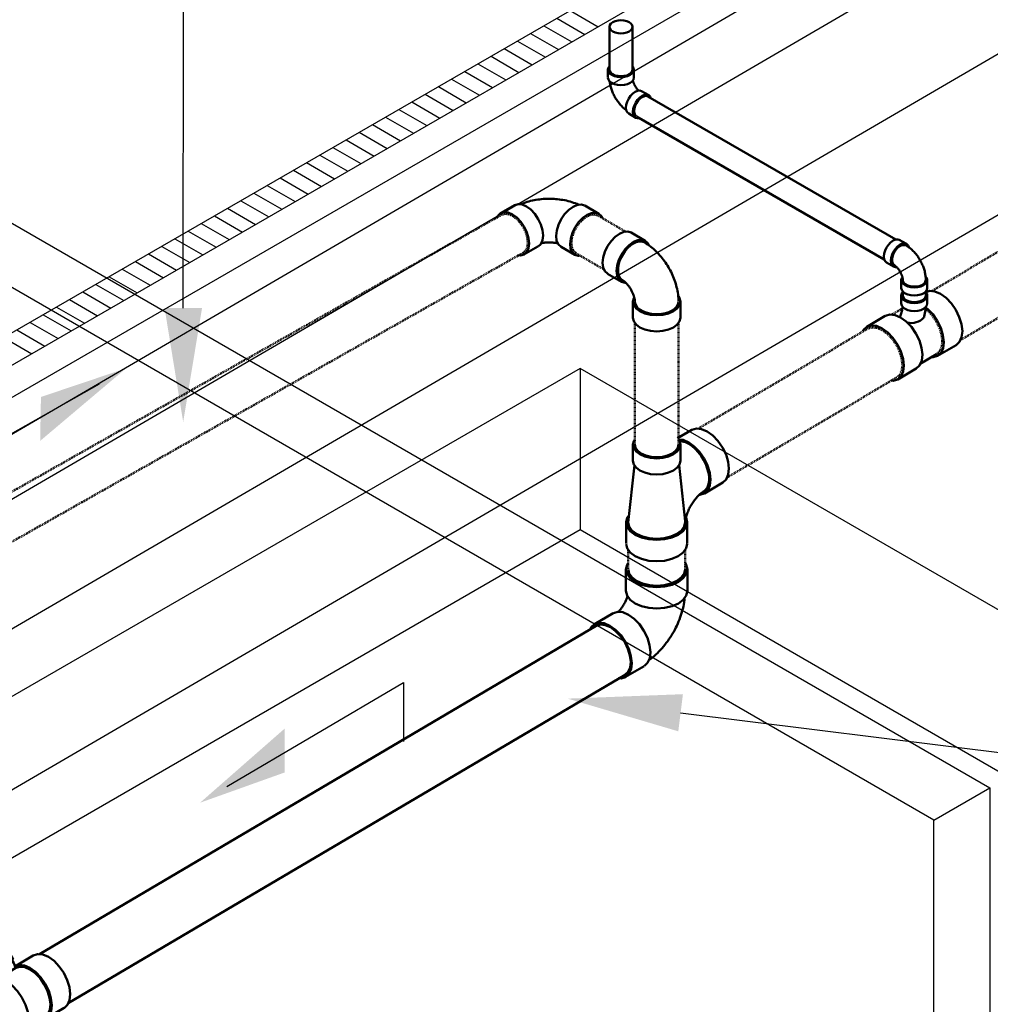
# Model space of a CAD drawing. Header units: inches. Extents: x -18562 to 18026, y -571 to 707.
# Tile 18 of 31: x 1701 to 1849, y -212 to -63. Entities that reach past the tile are written whole.
import ezdxf
from ezdxf import colors
from ezdxf.entities.mleader import LeaderData, LeaderLine
from ezdxf.math import Vec2, Vec3

# ---------------------------------------------------------------- set-up
doc = ezdxf.new("R2010")
doc.units = ezdxf.units.IN
doc.header["$LTSCALE"] = 0.5
doc.header["$MEASUREMENT"] = 0
doc.linetypes.add('Dash - 1_16_', pattern=[0.1875, 0.125, -0.0625])
doc.linetypes.add('Dot 1_32_', pattern=[0.03125, 0, -0.03125])
for name, color, linetype in [('M-DETL-LIGHT', 1, 'Continuous'), ('M-SECT-PATT', 8, 'Continuous'), ('P-PIPE', 3, 'Continuous'), ('P-SANR-FIXT', 6, 'Continuous'), ('S-ANNO-DIMS', 1, 'Continuous')]:
    doc.layers.add(name, color=color, linetype=linetype)
doc.styles.add('Annotative', font='romans.shx', dxfattribs={"width": 0.8, "height": 0.125})

# ---------------------------------------------------------------- blocks, each defined once
blk = doc.blocks.new('USM_H_Trench_Drain - USM_H_Trench_Drain-1077597-DRAINAGE ISOMETRIC')
at = {"layer": 'P-SANR-FIXT', "color": 1}
for p, q in [((2552.82, -268.19), (2149.77, -500.89)), ((2154.01, -503.34), (2561.31, -268.19)), ((2149.77, -505.79), (2552.82, -273.09)), ((2561.31, -273.09), (2154.01, -508.24))]:
    blk.add_line(p, q, dxfattribs=at)
blk = doc.blocks.new('Bend - PVC - Sch 40 - DWV_USACE - Standard-V16-DRAINAGE ISOMETRIC')
at = {"layer": 'P-PIPE', "color": 90, "lineweight": 50}
for p, q in [((2398.88, -422.01), (2397.78, -421.39)), ((2395.84, -424.82), (2396.9, -425.44)), ((2398.07, -427.47), (2398.07, -428.7)), ((2402.03, -428.7), (2402.03, -427.47))]:
    blk.add_line(p, q, dxfattribs=at)
for points in [[(2395.83, -424.81, 0), (2395.61, -424.62, 0), (2395.47, -424.31, 0), (2395.43, -423.92, 0), (2395.47, -423.47, 0), (2395.61, -423, 0), (2395.84, -422.54, 0), (2396.13, -422.12, 0), (2396.46, -421.76, 0), (2396.83, -421.49, 0)], [(2396.83, -421.49, 0), (2397.19, -421.34, 0), (2397.53, -421.31, 0), (2397.78, -421.39, 0)], [(2397.89, -422.11, 0), (2397.52, -422.37, 0), (2397.19, -422.73, 0), (2396.9, -423.15, 0), (2396.67, -423.61, 0), (2396.53, -424.09, 0), (2396.49, -424.53, 0), (2396.53, -424.92, 0), (2396.67, -425.23, 0), (2396.9, -425.44, 0), (2397.19, -425.53, 0), (2397.34, -425.51, 0)], [(2397.46, -422.62, 0), (2397.46, -422.62, 0), (2397.09, -423.09, 0), (2396.82, -423.63, 0), (2396.67, -424.18, 0), (2396.67, -424.67, 0), (2396.82, -425.06, 0), (2396.98, -425.19, 0)], [(2399.23, -422.5, 0), (2399.1, -422.22, 0), (2398.88, -422.01, 0), (2398.59, -421.92, 0), (2398.25, -421.95, 0), (2397.89, -422.11, 0)], [(2398.76, -422.21, 0), (2398.9, -422.29, 0), (2399.03, -422.38, 0), (2399.17, -422.47, 0), (2399.29, -422.56, 0), (2399.42, -422.66, 0), (2399.54, -422.76, 0), (2399.66, -422.87, 0), (2399.78, -422.98, 0), (2399.89, -423.09, 0), (2400.01, -423.21, 0), (2400.12, -423.33, 0), (2400.22, -423.45, 0), (2400.32, -423.58, 0), (2400.42, -423.7, 0), (2400.52, -423.83, 0), (2400.62, -423.97, 0), (2400.71, -424.1, 0), (2400.8, -424.24, 0), (2400.88, -424.38, 0), (2400.96, -424.52, 0), (2401.04, -424.66, 0), (2401.12, -424.8, 0), (2401.19, -424.95, 0), (2401.26, -425.1, 0), (2401.32, -425.25, 0), (2401.38, -425.4, 0), (2401.44, -425.55, 0), (2401.49, -425.7, 0), (2401.54, -425.85, 0), (2401.59, -426.01, 0), (2401.63, -426.16, 0), (2401.67, -426.32, 0), (2401.7, -426.48, 0), (2401.73, -426.63, 0), (2401.75, -426.79, 0), (2401.77, -426.95, 0), (2401.79, -427.11, 0), (2401.8, -427.27, 0), (2401.8, -427.43, 0), (2401.8, -427.47, 0)], [(2396.98, -425.19, 0), (2397.05, -425.25, 0), (2397.09, -425.28, 0), (2397.13, -425.31, 0), (2397.17, -425.34, 0), (2397.21, -425.38, 0), (2397.26, -425.42, 0), (2397.31, -425.46, 0), (2397.36, -425.51, 0), (2397.4, -425.55, 0), (2397.45, -425.6, 0), (2397.5, -425.66, 0), (2397.55, -425.72, 0), (2397.6, -425.77, 0), (2397.65, -425.84, 0), (2397.7, -425.9, 0), (2397.74, -425.96, 0), (2397.79, -426.03, 0), (2397.83, -426.1, 0), (2397.88, -426.17, 0), (2397.92, -426.24, 0), (2397.96, -426.31, 0), (2397.99, -426.38, 0), (2398.03, -426.46, 0), (2398.06, -426.53, 0), (2398.1, -426.6, 0), (2398.13, -426.68, 0), (2398.15, -426.75, 0), (2398.18, -426.82, 0), (2398.2, -426.89, 0), (2398.22, -426.96, 0), (2398.24, -427.02, 0), (2398.25, -427.09, 0), (2398.27, -427.15, 0), (2398.28, -427.21, 0), (2398.29, -427.27, 0), (2398.29, -427.32, 0), (2398.3, -427.37, 0), (2398.3, -427.42, 0), (2398.3, -427.46, 0), (2398.3, -427.47, 0)], [(2398.24, -427.04, 0), (2398.14, -427.18, 0), (2398.07, -427.47, 0), (2398.14, -427.77, 0), (2398.34, -428.05, 0), (2398.65, -428.28, 0), (2399.06, -428.46, 0), (2399.54, -428.58, 0), (2400.05, -428.62, 0), (2400.56, -428.58, 0), (2401.04, -428.46, 0), (2401.45, -428.28, 0)], [(2401.29, -428.19, 0), (2400.79, -428.39, 0), (2400.2, -428.48, 0), (2399.6, -428.45, 0), (2399.05, -428.3, 0), (2398.62, -428.05, 0), (2398.36, -427.74, 0), (2398.3, -427.47, 0)], [(2401.8, -427.47, 0), (2401.64, -427.9, 0), (2401.29, -428.19, 0)], [(2401.45, -428.28, 0), (2401.77, -428.05, 0), (2401.96, -427.77, 0), (2402.03, -427.47, 0), (2401.96, -427.18, 0), (2401.78, -426.93, 0)], [(2401.45, -429.51, 0), (2401.04, -429.69, 0), (2400.56, -429.8, 0), (2400.05, -429.84, 0), (2399.54, -429.8, 0), (2399.06, -429.69, 0), (2398.65, -429.51, 0), (2398.34, -429.27, 0), (2398.14, -428.99, 0), (2398.08, -428.71, 0)], [(2402.03, -428.7, 0), (2401.96, -428.99, 0), (2401.77, -429.27, 0), (2401.45, -429.51, 0)]]:
    blk.add_polyline3d(points, dxfattribs=at)
blk.add_arc((2398.45, -423.47), 1.3, 76.1927, 139.436, dxfattribs=at)
blk = doc.blocks.new('Bend - PVC - Sch 40 - DWV_USACE - Standard-V18-DRAINAGE ISOMETRIC')
at = {"layer": 'P-PIPE', "color": 90, "lineweight": 50}
for p, q in [((2353.53, -395.53), (2353.53, -396.75)), ((2357.48, -396.75), (2357.48, -395.53)), ((2359.72, -399.4), (2358.63, -398.78)), ((2356.68, -402.22), (2357.74, -402.83))]:
    blk.add_line(p, q, dxfattribs=at)
for points in [[(2353.74, -395.03, 0), (2353.59, -395.23, 0), (2353.53, -395.53, 0), (2353.59, -395.82, 0), (2353.79, -396.1, 0), (2354.11, -396.34, 0), (2354.52, -396.52, 0), (2354.99, -396.63, 0), (2355.5, -396.67, 0), (2356.02, -396.63, 0), (2356.49, -396.52, 0), (2356.9, -396.34, 0)], [(2356.9, -396.34, 0), (2357.22, -396.1, 0), (2357.42, -395.82, 0), (2357.48, -395.53, 0), (2357.42, -395.23, 0), (2357.27, -395.03, 0)], [(2356.9, -397.56, 0), (2356.49, -397.74, 0), (2356.02, -397.86, 0), (2355.5, -397.9, 0), (2354.99, -397.86, 0), (2354.52, -397.74, 0), (2354.11, -397.56, 0), (2353.79, -397.32, 0), (2353.59, -397.05, 0), (2353.53, -396.76, 0)], [(2353.79, -397.32, 0), (2353.8, -397.39, 0), (2353.82, -397.55, 0), (2353.85, -397.71, 0), (2353.88, -397.86, 0), (2353.92, -398.02, 0), (2353.96, -398.18, 0), (2354, -398.33, 0), (2354.05, -398.49, 0), (2354.1, -398.64, 0), (2354.16, -398.79, 0), (2354.22, -398.94, 0), (2354.28, -399.09, 0), (2354.35, -399.24, 0), (2354.42, -399.38, 0), (2354.49, -399.53, 0), (2354.57, -399.67, 0), (2354.65, -399.81, 0), (2354.74, -399.95, 0), (2354.83, -400.09, 0), (2354.92, -400.23, 0), (2355.01, -400.36, 0), (2355.11, -400.49, 0), (2355.21, -400.62, 0), (2355.31, -400.74, 0), (2355.41, -400.87, 0), (2355.52, -400.99, 0), (2355.63, -401.1, 0), (2355.75, -401.22, 0), (2355.86, -401.33, 0), (2355.98, -401.43, 0), (2356.1, -401.54, 0), (2356.23, -401.64, 0), (2356.32, -401.71, 0)], [(2357.48, -396.75, 0), (2357.42, -397.05, 0), (2357.22, -397.32, 0), (2356.9, -397.56, 0)], [(2357.32, -397.19, 0), (2357.33, -397.25, 0), (2357.35, -397.32, 0), (2357.37, -397.39, 0), (2357.4, -397.46, 0), (2357.42, -397.53, 0), (2357.45, -397.6, 0), (2357.48, -397.68, 0), (2357.52, -397.75, 0), (2357.55, -397.82, 0), (2357.59, -397.9, 0), (2357.63, -397.97, 0), (2357.67, -398.04, 0), (2357.71, -398.11, 0), (2357.76, -398.18, 0), (2357.8, -398.24, 0), (2357.85, -398.31, 0), (2357.89, -398.37, 0), (2357.94, -398.44, 0), (2357.99, -398.5, 0), (2358.04, -398.55, 0), (2358.09, -398.61, 0), (2358.19, -398.72, 0)], [(2356.68, -402.22, 0), (2356.68, -402.22, 0), (2356.46, -402.01, 0), (2356.32, -401.7, 0), (2356.27, -401.31, 0), (2356.32, -400.87, 0), (2356.46, -400.4, 0), (2356.68, -399.93, 0), (2356.97, -399.51, 0), (2357.31, -399.15, 0), (2357.67, -398.89, 0)], [(2357.67, -398.89, 0), (2358.03, -398.73, 0), (2358.37, -398.7, 0), (2358.63, -398.78, 0)], [(2358.73, -399.5, 0), (2358.37, -399.76, 0), (2358.03, -400.12, 0), (2357.74, -400.55, 0), (2357.52, -401.01, 0), (2357.38, -401.48, 0), (2357.33, -401.92, 0), (2357.38, -402.32, 0), (2357.52, -402.62, 0), (2357.74, -402.83, 0), (2358.03, -402.92, 0), (2358.19, -402.9, 0)], [(2360, -399.85, 0), (2359.94, -399.61, 0), (2359.72, -399.4, 0), (2359.43, -399.31, 0), (2359.09, -399.35, 0), (2358.73, -399.5, 0)]]:
    blk.add_polyline3d(points, dxfattribs=at)
blk = doc.blocks.new('Tee Reducing Sanitary - PVC - Sch 40 - DWV - Standard-1146882-DRAINAGE ISOMETRIC')
at = {"layer": 'P-PIPE', "color": 90, "lineweight": 50}
for p, q in [((2366.28, -450.24), (2364.11, -451.52)), ((2357.32, -452.48), (2357.32, -454.93)), ((2364.53, -454.93), (2364.53, -452.48)), ((2357.54, -455.6), (2356.59, -464.28)), ((2365.26, -464.1), (2364.32, -455.6)), ((2368.18, -459.88), (2370.99, -458.22)), ((2356.29, -464.26), (2356.29, -467.51)), ((2365.56, -467.51), (2365.56, -464.26))]:
    blk.add_line(p, q, dxfattribs=at)
for points in [[(2366.28, -450.25, 0), (2366.29, -450.23, 0), (2366.97, -450.03, 0), (2367.75, -450.11, 0), (2368.6, -450.47, 0)], [(2368.6, -450.47, 0), (2369.45, -451.09, 0), (2370.24, -451.92, 0), (2370.93, -452.91, 0), (2371.46, -453.99, 0), (2371.79, -455.08, 0), (2371.91, -456.12, 0), (2371.81, -457.03, 0), (2371.49, -457.75, 0), (2370.98, -458.23, 0), (2370.97, -458.23, 0)], [(2357.54, -451.81, 0), (2357.45, -451.94, 0), (2357.32, -452.48, 0), (2357.45, -453.02, 0), (2357.81, -453.52, 0), (2358.38, -453.95, 0)], [(2358.38, -453.95, 0), (2359.13, -454.28, 0), (2360, -454.49, 0), (2360.93, -454.56, 0), (2361.86, -454.49, 0), (2362.73, -454.28, 0), (2363.48, -453.95, 0), (2364.05, -453.52, 0), (2364.41, -453.02, 0), (2364.53, -452.48, 0), (2364.41, -451.94, 0), (2364.27, -451.74, 0)], [(2365.79, -452.13, 0), (2364.94, -451.76, 0), (2364.23, -451.69, 0)], [(2364.44, -451.95, 0), (2364.8, -451.98, 0), (2365.29, -452.12, 0), (2365.79, -452.36, 0)], [(2367.42, -460.09, 0), (2367.49, -460.1, 0), (2368.16, -459.89, 0), (2368.68, -459.41, 0), (2369, -458.69, 0), (2369.1, -457.78, 0), (2368.98, -456.74, 0), (2368.64, -455.65, 0), (2368.12, -454.57, 0), (2367.43, -453.58, 0), (2366.64, -452.74, 0), (2365.79, -452.13, 0)], [(2365.79, -452.36, 0), (2366.3, -452.7, 0), (2366.79, -453.13, 0), (2367.25, -453.63, 0), (2367.68, -454.2, 0), (2368.06, -454.81, 0), (2368.37, -455.44, 0), (2368.62, -456.1, 0), (2368.79, -456.74, 0), (2368.88, -457.36, 0), (2368.88, -457.95, 0), (2368.8, -458.47, 0), (2368.65, -458.93, 0), (2368.41, -459.3, 0), (2368.1, -459.58, 0), (2368.05, -459.61, 0)], [(2358.38, -456.4, 0), (2357.81, -455.97, 0), (2357.45, -455.47, 0), (2357.32, -454.93, 0)], [(2364.53, -454.93, 0), (2364.41, -455.47, 0), (2364.05, -455.97, 0), (2363.48, -456.4, 0), (2362.73, -456.73, 0), (2361.86, -456.94, 0), (2360.93, -457.01, 0), (2360, -456.94, 0), (2359.13, -456.73, 0), (2358.38, -456.4, 0)], [(2365.27, -464.26, 0), (2365.27, -464.25, 0), (2365.27, -464.25, 0), (2365.28, -464.15, 0), (2365.3, -464.04, 0), (2365.31, -463.92, 0), (2365.33, -463.79, 0), (2365.36, -463.66, 0), (2365.39, -463.52, 0), (2365.43, -463.38, 0), (2365.47, -463.23, 0), (2365.52, -463.08, 0), (2365.57, -462.93, 0), (2365.63, -462.77, 0), (2365.69, -462.61, 0), (2365.76, -462.45, 0), (2365.83, -462.3, 0), (2365.91, -462.14, 0), (2365.99, -461.98, 0), (2366.08, -461.82, 0), (2366.17, -461.66, 0), (2366.26, -461.51, 0), (2366.36, -461.36, 0), (2366.46, -461.21, 0), (2366.56, -461.07, 0), (2366.66, -460.93, 0), (2366.76, -460.79, 0), (2366.87, -460.67, 0), (2366.98, -460.54, 0), (2367.08, -460.42, 0), (2367.19, -460.31, 0), (2367.3, -460.21, 0), (2367.4, -460.11, 0), (2367.5, -460.02, 0), (2367.6, -459.93, 0), (2367.69, -459.86, 0), (2367.79, -459.79, 0), (2367.87, -459.73, 0), (2367.95, -459.67, 0), (2368.05, -459.61, 0), (2368.05, -459.61, 0)], [(2356.69, -463.23, 0), (2356.45, -463.57, 0), (2356.29, -464.26, 0), (2356.45, -464.96, 0), (2356.91, -465.6, 0), (2357.65, -466.16, 0)], [(2356.59, -464.28, 0), (2356.74, -464.91, 0), (2357.17, -465.52, 0), (2357.86, -466.03, 0)], [(2357.65, -466.16, 0), (2358.61, -466.58, 0), (2359.73, -466.85, 0), (2360.93, -466.94, 0), (2362.13, -466.85, 0), (2363.25, -466.58, 0), (2364.21, -466.16, 0), (2364.94, -465.6, 0), (2365.4, -464.96, 0), (2365.56, -464.26, 0), (2365.39, -463.52, 0)], [(2357.86, -466.03, 0), (2358.76, -466.43, 0), (2359.8, -466.68, 0), (2360.93, -466.77, 0), (2362.05, -466.68, 0), (2363.1, -466.43, 0), (2364, -466.03, 0), (2364.69, -465.52, 0), (2365.12, -464.91, 0), (2365.27, -464.26, 0), (2365.27, -464.26, 0)], [(2357.65, -469.4, 0), (2356.91, -468.85, 0), (2356.45, -468.2, 0), (2356.31, -467.58, 0)], [(2365.56, -467.53, 0), (2365.4, -468.2, 0), (2364.94, -468.85, 0), (2364.21, -469.4, 0), (2363.25, -469.83, 0), (2362.13, -470.1, 0), (2360.93, -470.19, 0), (2359.73, -470.1, 0), (2358.61, -469.83, 0), (2357.65, -469.4, 0)]]:
    blk.add_polyline3d(points, dxfattribs=at)
blk = doc.blocks.new('Tee Reducing Sanitary - PVC - Sch 40 - DWV - Standard-1118574-DRAINAGE ISOMETRIC')
at = {"layer": 'P-PIPE', "color": 90, "lineweight": 50}
for p, q in [((2263.2, -530.59), (2262.45, -529.29)), ((2266.24, -530.04), (2263.43, -531.7)), ((2259.03, -531.27), (2259.78, -532.57)), ((2263.58, -531.95), (2260.8, -533.59)), ((2259.9, -533.78), (2257.08, -535.44)), ((2268.13, -539.68), (2270.95, -538.02)), ((2265.28, -541.02), (2267.98, -539.43)), ((2261.79, -543.42), (2264.6, -541.76))]:
    blk.add_line(p, q, dxfattribs=at)
for points in [[(2262.15, -529.47, 0), (2261.84, -529.64, 0), (2261.47, -529.86, 0), (2261.04, -530.1, 0), (2260.59, -530.36, 0), (2260.16, -530.61, 0), (2259.76, -530.84, 0), (2259.43, -531.03, 0), (2259.19, -531.17, 0), (2259.05, -531.25, 0), (2259.03, -531.26, 0), (2259.13, -531.21, 0), (2259.33, -531.09, 0)], [(2259.33, -531.09, 0), (2259.63, -530.92, 0), (2260.01, -530.7, 0), (2260.44, -530.45, 0), (2260.88, -530.19, 0), (2261.32, -529.94, 0), (2261.72, -529.71, 0), (2262.05, -529.52, 0), (2262.29, -529.38, 0), (2262.43, -529.3, 0), (2262.45, -529.29, 0), (2262.35, -529.35, 0), (2262.15, -529.47, 0)], [(2260.08, -532.39, 0), (2259.88, -532.51, 0), (2259.78, -532.56, 0), (2259.8, -532.55, 0), (2259.94, -532.47, 0), (2260.18, -532.33, 0), (2260.51, -532.14, 0), (2260.91, -531.91, 0), (2261.34, -531.66, 0), (2261.79, -531.4, 0), (2262.22, -531.16, 0), (2262.59, -530.94, 0), (2262.9, -530.76, 0)], [(2262.9, -530.76, 0), (2263.1, -530.65, 0), (2263.2, -530.59, 0), (2263.18, -530.6, 0), (2263.04, -530.68, 0), (2262.8, -530.82, 0), (2262.47, -531.01, 0), (2262.07, -531.24, 0), (2261.63, -531.49, 0), (2261.19, -531.75, 0), (2260.76, -532, 0), (2260.38, -532.21, 0), (2260.08, -532.39, 0)], [(2260.25, -532.29, 0), (2260.62, -532.08, 0), (2261.09, -531.81, 0), (2261.62, -531.5, 0), (2262.13, -531.21, 0), (2262.56, -530.96, 0), (2262.86, -530.78, 0), (2263, -530.71, 0), (2262.95, -530.73, 0), (2262.73, -530.86, 0)], [(2263.59, -531.94, 0), (2263.52, -531.76, 0), (2263.41, -531.49, 0), (2263.29, -531.23, 0), (2263.16, -530.97, 0), (2263.02, -530.72, 0), (2263, -530.7, 0)], [(2266.25, -530.03, 0), (2266.92, -529.83, 0), (2267.71, -529.91, 0), (2268.56, -530.27, 0), (2269.41, -530.88, 0), (2270.2, -531.72, 0), (2270.89, -532.71, 0), (2271.41, -533.79, 0), (2271.75, -534.88, 0), (2271.87, -535.92, 0), (2271.77, -536.83, 0), (2271.45, -537.55, 0), (2270.93, -538.03, 0)], [(2262.73, -530.86, 0), (2262.36, -531.07, 0), (2261.89, -531.35, 0), (2261.36, -531.65, 0), (2260.85, -531.94, 0), (2260.42, -532.19, 0), (2260.12, -532.37, 0), (2259.98, -532.45, 0), (2260.02, -532.42, 0), (2260.25, -532.29, 0)], [(2268.12, -539.69, 0), (2268.64, -539.21, 0), (2268.95, -538.49, 0), (2269.06, -537.58, 0), (2268.94, -536.54, 0), (2268.6, -535.44, 0), (2268.07, -534.36, 0), (2267.39, -533.37, 0), (2266.6, -532.54, 0), (2265.75, -531.92, 0), (2264.9, -531.56, 0), (2264.11, -531.48, 0), (2263.44, -531.69, 0)], [(2263.59, -531.94, 0), (2264.22, -531.75, 0), (2264.95, -531.83, 0), (2265.75, -532.16, 0), (2266.54, -532.74, 0), (2267.29, -533.52, 0), (2267.93, -534.45, 0), (2268.42, -535.46, 0), (2268.74, -536.49, 0), (2268.85, -537.46, 0), (2268.75, -538.31, 0), (2268.45, -538.99, 0), (2267.97, -539.43, 0)], [(2259.91, -533.77, 0), (2260.58, -533.57, 0), (2261.37, -533.65, 0), (2262.22, -534.01, 0), (2263.07, -534.62, 0), (2263.86, -535.46, 0), (2264.54, -536.45, 0), (2265.07, -537.53, 0), (2265.41, -538.62, 0), (2265.53, -539.66, 0), (2265.42, -540.57, 0), (2265.11, -541.29, 0), (2264.59, -541.77, 0)], [(2259.97, -532.45, 0), (2260.06, -532.6, 0), (2260.14, -532.76, 0), (2260.21, -532.91, 0), (2260.28, -533.07, 0), (2260.34, -533.23, 0), (2260.4, -533.39, 0), (2260.47, -533.6, 0)], [(2261.78, -543.43, 0), (2262.29, -542.95, 0), (2262.61, -542.23, 0), (2262.72, -541.32, 0), (2262.6, -540.28, 0), (2262.26, -539.18, 0), (2261.73, -538.1, 0), (2261.05, -537.11, 0), (2260.25, -536.28, 0), (2259.4, -535.66, 0), (2258.56, -535.3, 0), (2257.77, -535.22, 0), (2257.1, -535.43, 0)], [(2257.1, -535.43, 0), (2256.14, -536.32, 0)], [(2260.64, -543.78, 0), (2261.78, -543.43, 0)]]:
    blk.add_polyline3d(points, dxfattribs=at)
blk.add_arc((2267.5, -538.8), 1.09, 257.105, 305.0483, dxfattribs=at)
blk = doc.blocks.new('Bend - PVC - Sch 40 - DWV_USACE - Standard-1146883-DRAINAGE ISOMETRIC')
at = {"layer": 'P-PIPE', "color": 90, "lineweight": 50}
for p, q in [((2356.27, -471.42), (2356.27, -474.69)), ((2365.59, -474.69), (2365.59, -471.42)), ((2354.32, -478.07), (2351.5, -479.74)), ((2356.22, -487.76), (2359.05, -486.1))]:
    blk.add_line(p, q, dxfattribs=at)
for points in [[(2356.56, -470.55, 0), (2356.43, -470.72, 0), (2356.27, -471.42, 0), (2356.43, -472.11, 0), (2356.9, -472.76, 0), (2357.64, -473.32, 0)], [(2357.64, -473.32, 0), (2358.6, -473.75, 0), (2359.72, -474.02, 0), (2360.93, -474.11, 0), (2362.13, -474.02, 0), (2363.26, -473.75, 0), (2364.22, -473.32, 0), (2364.96, -472.76, 0), (2365.43, -472.12, 0), (2365.59, -471.42, 0), (2365.43, -470.73, 0), (2365.27, -470.5, 0)], [(2357.64, -476.59, 0), (2356.9, -476.03, 0), (2356.43, -475.38, 0), (2356.27, -474.69, 0), (2356.28, -474.64, 0)], [(2365.59, -474.69, 0), (2365.43, -475.38, 0), (2364.96, -476.03, 0), (2364.22, -476.59, 0), (2363.26, -477.01, 0), (2362.13, -477.28, 0), (2360.93, -477.37, 0), (2359.72, -477.28, 0), (2358.6, -477.01, 0), (2357.64, -476.59, 0)], [(2356.48, -475.51, 0), (2356.46, -475.56, 0), (2356.43, -475.68, 0), (2356.39, -475.8, 0), (2356.34, -475.92, 0), (2356.29, -476.05, 0), (2356.24, -476.17, 0), (2356.18, -476.3, 0), (2356.12, -476.42, 0), (2356.05, -476.55, 0), (2355.98, -476.67, 0), (2355.91, -476.8, 0), (2355.84, -476.92, 0), (2355.76, -477.04, 0), (2355.69, -477.16, 0), (2355.61, -477.27, 0), (2355.52, -477.38, 0), (2355.44, -477.49, 0), (2355.36, -477.59, 0), (2355.27, -477.69, 0), (2355.19, -477.78, 0), (2355.13, -477.85, 0)], [(2365.17, -475.88, 0), (2365.15, -476.06, 0), (2365.1, -476.4, 0), (2365.04, -476.73, 0), (2364.98, -477.07, 0), (2364.9, -477.4, 0), (2364.81, -477.73, 0), (2364.72, -478.06, 0), (2364.62, -478.38, 0), (2364.51, -478.7, 0), (2364.39, -479.02, 0), (2364.26, -479.34, 0), (2364.13, -479.66, 0), (2363.98, -479.97, 0), (2363.84, -480.27, 0), (2363.68, -480.58, 0), (2363.52, -480.88, 0), (2363.35, -481.18, 0), (2363.17, -481.47, 0), (2362.99, -481.76, 0), (2362.79, -482.04, 0), (2362.6, -482.32, 0), (2362.39, -482.59, 0), (2362.19, -482.86, 0), (2361.97, -483.13, 0), (2361.75, -483.39, 0), (2361.52, -483.64, 0), (2361.28, -483.89, 0), (2361.04, -484.13, 0), (2360.8, -484.36, 0), (2360.54, -484.59, 0), (2360.28, -484.81, 0), (2360.02, -485.02, 0), (2359.74, -485.23, 0), (2359.73, -485.24, 0)], [(2354.35, -478.06, 0), (2355.01, -477.86, 0), (2355.8, -477.94, 0), (2356.65, -478.3, 0)], [(2356.65, -478.3, 0), (2357.51, -478.92, 0), (2358.3, -479.76, 0), (2358.99, -480.75, 0), (2359.52, -481.84, 0), (2359.86, -482.94, 0), (2359.98, -483.99, 0), (2359.87, -484.9, 0), (2359.55, -485.62, 0), (2359.07, -486.08, 0)], [(2353.82, -479.97, 0), (2352.97, -479.61, 0), (2352.18, -479.52, 0), (2351.51, -479.73, 0), (2350.99, -480.21, 0), (2350.82, -480.6, 0)], [(2355.11, -487.93, 0), (2355.53, -487.98, 0), (2356.21, -487.77, 0), (2356.72, -487.29, 0), (2357.04, -486.56, 0), (2357.15, -485.65, 0), (2357.03, -484.61, 0), (2356.69, -483.51, 0), (2356.16, -482.42, 0), (2355.47, -481.43, 0), (2354.68, -480.59, 0), (2353.82, -479.97, 0)]]:
    blk.add_polyline3d(points, dxfattribs=at)
blk = doc.blocks.new('Bend - PVC - Sch 40 - DWV_USACE - Standard-1149422-DRAINAGE ISOMETRIC')
at = {"layer": 'P-PIPE', "color": 90, "lineweight": 50}
for p, q in [((2359.2, -421.51), (2357.08, -420.28)), ((2353.47, -426.52), (2355.59, -427.75)), ((2357.32, -430.76), (2357.32, -433.21)), ((2364.53, -433.21), (2364.53, -430.76))]:
    blk.add_line(p, q, dxfattribs=at)
for points in [[(2355.27, -420.46, 0), (2355.93, -420.18, 0), (2356.55, -420.12, 0), (2357.05, -420.28, 0)], [(2353.44, -426.49, 0), (2353.06, -426.15, 0), (2352.81, -425.59, 0), (2352.72, -424.87, 0), (2352.81, -424.06, 0), (2353.07, -423.21, 0), (2353.47, -422.36, 0), (2354, -421.59, 0), (2354.61, -420.94, 0), (2355.27, -420.46, 0)], [(2359.73, -422.17, 0), (2359.6, -421.88, 0), (2359.2, -421.51, 0), (2358.67, -421.35, 0), (2358.05, -421.41, 0), (2357.4, -421.69, 0)], [(2357.4, -421.93, 0), (2357.83, -421.72, 0), (2358.24, -421.62, 0), (2358.63, -421.62, 0), (2358.97, -421.72, 0), (2359.03, -421.76, 0)], [(2357.4, -421.69, 0), (2356.74, -422.17, 0), (2356.12, -422.82, 0), (2355.59, -423.59, 0), (2355.19, -424.43, 0), (2354.93, -425.29, 0), (2354.84, -426.1, 0), (2354.93, -426.81, 0), (2355.18, -427.37, 0), (2355.59, -427.75, 0), (2356.12, -427.91, 0), (2356.21, -427.9, 0)], [(2355.72, -427.48, 0), (2355.52, -427.34, 0), (2355.29, -427.05, 0), (2355.14, -426.67, 0), (2355.06, -426.23, 0), (2355.06, -425.73, 0), (2355.14, -425.19, 0), (2355.3, -424.64, 0), (2355.52, -424.08, 0), (2355.82, -423.54, 0), (2356.16, -423.04, 0), (2356.55, -422.6, 0), (2356.96, -422.22, 0), (2357.4, -421.93, 0)], [(2364.24, -430.76, 0), (2364.24, -430.48, 0), (2364.22, -430.2, 0), (2364.2, -429.93, 0), (2364.17, -429.66, 0), (2364.13, -429.38, 0), (2364.08, -429.11, 0), (2364.03, -428.84, 0), (2363.96, -428.58, 0), (2363.9, -428.31, 0), (2363.82, -428.05, 0), (2363.74, -427.78, 0), (2363.65, -427.52, 0), (2363.55, -427.27, 0), (2363.45, -427.01, 0), (2363.34, -426.76, 0), (2363.23, -426.5, 0), (2363.11, -426.26, 0), (2362.98, -426.01, 0), (2362.85, -425.77, 0), (2362.71, -425.53, 0), (2362.57, -425.29, 0), (2362.42, -425.06, 0), (2362.26, -424.83, 0), (2362.1, -424.6, 0), (2361.94, -424.38, 0), (2361.77, -424.16, 0), (2361.6, -423.95, 0), (2361.42, -423.74, 0), (2361.23, -423.53, 0), (2361.04, -423.33, 0), (2360.85, -423.14, 0), (2360.65, -422.95, 0), (2360.45, -422.77, 0), (2360.24, -422.59, 0), (2360.02, -422.42, 0), (2359.8, -422.25, 0), (2359.58, -422.09, 0), (2359.35, -421.94, 0), (2359.11, -421.8, 0), (2359.05, -421.76, 0)], [(2357.62, -430.76, 0), (2357.61, -430.71, 0), (2357.61, -430.65, 0), (2357.61, -430.58, 0), (2357.6, -430.51, 0), (2357.59, -430.43, 0), (2357.57, -430.34, 0), (2357.55, -430.25, 0), (2357.53, -430.16, 0), (2357.51, -430.06, 0), (2357.48, -429.96, 0), (2357.45, -429.86, 0), (2357.41, -429.76, 0), (2357.37, -429.65, 0), (2357.33, -429.54, 0), (2357.28, -429.43, 0), (2357.23, -429.32, 0), (2357.18, -429.21, 0), (2357.12, -429.1, 0), (2357.06, -428.99, 0), (2357, -428.89, 0), (2356.94, -428.78, 0), (2356.87, -428.68, 0), (2356.8, -428.58, 0), (2356.73, -428.48, 0), (2356.66, -428.38, 0), (2356.59, -428.29, 0), (2356.52, -428.2, 0), (2356.44, -428.11, 0), (2356.37, -428.03, 0), (2356.3, -427.96, 0), (2356.23, -427.89, 0), (2356.16, -427.82, 0), (2356.09, -427.76, 0), (2356.02, -427.7, 0), (2355.96, -427.65, 0), (2355.9, -427.61, 0), (2355.84, -427.57, 0), (2355.79, -427.53, 0), (2355.74, -427.5, 0), (2355.73, -427.5, 0)], [(2357.51, -430.14, 0), (2357.45, -430.22, 0), (2357.32, -430.76, 0), (2357.45, -431.3, 0), (2357.81, -431.8, 0), (2358.38, -432.23, 0), (2359.13, -432.56, 0), (2360, -432.77, 0), (2360.93, -432.84, 0), (2361.86, -432.77, 0), (2362.73, -432.56, 0), (2363.48, -432.23, 0)], [(2363.48, -432.23, 0), (2364.05, -431.8, 0), (2364.41, -431.3, 0), (2364.53, -430.76, 0), (2364.41, -430.22, 0), (2364.25, -429.99, 0)], [(2357.63, -430.78, 0), (2357.65, -431.02, 0), (2357.79, -431.37, 0), (2358.03, -431.69, 0), (2358.38, -431.98, 0), (2358.81, -432.23, 0), (2359.32, -432.43, 0), (2359.88, -432.57, 0), (2360.47, -432.65, 0), (2361.08, -432.67, 0), (2361.69, -432.62, 0), (2362.27, -432.51, 0), (2362.8, -432.34, 0), (2363.27, -432.11, 0)], [(2363.27, -432.11, 0), (2363.66, -431.84, 0), (2363.96, -431.53, 0), (2364.15, -431.2, 0), (2364.24, -430.85, 0), (2364.24, -430.83, 0)], [(2363.48, -434.68, 0), (2362.73, -435.01, 0), (2361.86, -435.22, 0), (2360.93, -435.29, 0), (2360, -435.22, 0), (2359.13, -435.01, 0), (2358.38, -434.68, 0), (2357.81, -434.25, 0), (2357.45, -433.75, 0), (2357.33, -433.23, 0)], [(2364.53, -433.21, 0), (2364.41, -433.75, 0), (2364.05, -434.25, 0), (2363.48, -434.68, 0)]]:
    blk.add_polyline3d(points, dxfattribs=at)
blk = doc.blocks.new('Bend - PVC - Sch 40 - DWV_USACE - Standard-V23-DRAINAGE ISOMETRIC')
at = {"layer": 'P-PIPE', "color": 90, "lineweight": 50}
for p, q in [((2339.36, -416.13), (2337.23, -417.33)), ((2352.13, -417.42), (2350.01, -416.19)), ((2340.78, -423.6), (2342.9, -422.4)), ((2346.4, -422.43), (2348.52, -423.66))]:
    blk.add_line(p, q, dxfattribs=at)
for points in [[(2340.31, -415.98, 0), (2340.49, -415.9, 0), (2340.75, -415.8, 0), (2341, -415.71, 0), (2341.26, -415.63, 0), (2341.53, -415.55, 0), (2341.79, -415.48, 0), (2342.06, -415.42, 0), (2342.32, -415.36, 0), (2342.59, -415.31, 0), (2342.87, -415.27, 0), (2343.14, -415.23, 0), (2343.41, -415.2, 0), (2343.69, -415.17, 0), (2343.96, -415.15, 0), (2344.24, -415.14, 0), (2344.51, -415.14, 0), (2344.79, -415.14, 0), (2345.06, -415.15, 0), (2345.34, -415.16, 0), (2345.61, -415.18, 0), (2345.89, -415.21, 0), (2346.16, -415.24, 0), (2346.43, -415.28, 0), (2346.7, -415.32, 0), (2346.97, -415.38, 0), (2347.24, -415.43, 0), (2347.51, -415.5, 0), (2347.77, -415.57, 0), (2348.03, -415.65, 0), (2348.29, -415.74, 0), (2348.55, -415.83, 0), (2348.81, -415.93, 0), (2349.06, -416.04, 0), (2349.12, -416.06, 0)], [(2339.37, -416.12, 0), (2339.88, -415.97, 0), (2340.5, -416.03, 0), (2341.16, -416.31, 0), (2341.82, -416.79, 0), (2342.43, -417.44, 0), (2342.95, -418.22, 0), (2343.35, -419.06, 0), (2343.6, -419.92, 0), (2343.68, -420.74, 0)], [(2345.65, -420.75, 0), (2345.75, -419.94, 0), (2346.01, -419.08, 0), (2346.42, -418.24, 0), (2346.95, -417.47, 0), (2347.57, -416.83, 0), (2348.23, -416.35, 0), (2348.89, -416.08, 0), (2349.5, -416.03, 0), (2349.98, -416.19, 0)], [(2341.56, -421.94, 0), (2341.48, -421.12, 0), (2341.23, -420.26, 0), (2340.83, -419.42, 0), (2340.31, -418.64, 0), (2339.7, -417.99, 0), (2339.04, -417.51, 0), (2338.38, -417.23, 0), (2337.76, -417.17, 0), (2337.23, -417.33, 0), (2336.82, -417.71, 0), (2336.64, -418.08, 0)], [(2352.67, -418.1, 0), (2352.54, -417.81, 0), (2352.14, -417.43, 0), (2351.62, -417.26, 0), (2351.01, -417.31, 0), (2350.35, -417.58, 0), (2349.69, -418.06, 0), (2349.07, -418.7, 0), (2348.54, -419.47, 0), (2348.13, -420.31, 0), (2347.87, -421.17, 0), (2347.77, -421.98, 0)], [(2343.68, -420.74, 0), (2343.58, -421.45, 0), (2343.32, -422.02, 0), (2342.92, -422.38, 0)], [(2346.4, -422.43, 0), (2345.98, -422.04, 0), (2345.73, -421.47, 0), (2345.65, -420.75, 0)], [(2339.8, -423.72, 0), (2340.26, -423.76, 0), (2340.79, -423.6, 0), (2341.2, -423.22, 0), (2341.46, -422.65, 0), (2341.56, -421.94, 0)], [(2343.41, -421.9, 0), (2343.41, -421.9, 0), (2343.51, -421.88, 0), (2343.62, -421.86, 0), (2343.73, -421.84, 0), (2343.84, -421.82, 0), (2343.96, -421.8, 0), (2344.07, -421.79, 0), (2344.2, -421.78, 0), (2344.32, -421.77, 0), (2344.44, -421.77, 0), (2344.56, -421.76, 0), (2344.69, -421.76, 0), (2344.81, -421.77, 0), (2344.94, -421.77, 0), (2345.06, -421.78, 0), (2345.18, -421.79, 0), (2345.3, -421.81, 0), (2345.42, -421.82, 0), (2345.53, -421.84, 0), (2345.64, -421.86, 0), (2345.75, -421.89, 0), (2345.85, -421.91, 0), (2345.93, -421.94, 0)], [(2347.77, -421.98, 0), (2347.85, -422.7, 0), (2348.1, -423.26, 0), (2348.5, -423.65, 0), (2349.02, -423.82, 0), (2349.22, -423.8, 0)]]:
    blk.add_polyline3d(points, dxfattribs=at)
blk = doc.blocks.new('Mechanical_Box_H_rvt-1-DRAINAGE ISOMETRIC')
at = {"layer": 'M-DETL-LIGHT'}
for p, q in [((1782.83, -62.72), (1787.08, -65.17)), ((1784.83, -61.56), (1789.08, -64.01)), ((1780.83, -63.87), (1785.08, -66.32)), ((1778.83, -65.03), (1783.08, -67.47)), ((1776.83, -66.18), (1781.08, -68.63)), ((1772.83, -68.49), (1777.08, -70.94)), ((1774.83, -67.33), (1779.08, -69.78)), ((1770.83, -69.64), (1775.08, -72.09)), ((1768.83, -70.8), (1773.08, -73.25)), ((1764.83, -73.11), (1769.08, -75.56)), ((1766.83, -71.95), (1771.08, -74.4)), ((1762.83, -74.26), (1767.08, -76.71)), ((1760.83, -75.42), (1765.08, -77.87)), ((1756.83, -77.73), (1761.08, -80.18)), ((1758.83, -76.57), (1763.08, -79.02)), ((1754.83, -78.88), (1759.08, -81.33)), ((1752.83, -80.04), (1757.08, -82.49)), ((1750.83, -81.19), (1755.08, -83.64)), ((1746.83, -83.5), (1751.08, -85.95)), ((1748.83, -82.35), (1753.08, -84.8)), ((1744.83, -84.65), (1749.08, -87.1)), ((1742.83, -85.81), (1747.08, -88.26)), ((1738.83, -88.12), (1743.08, -90.57)), ((1740.83, -86.96), (1745.08, -89.41)), ((1736.83, -89.27), (1741.08, -91.72)), ((1734.83, -90.43), (1739.08, -92.88)), ((1732.83, -91.58), (1737.08, -94.03)), ((1728.83, -93.89), (1733.08, -96.34)), ((1730.83, -92.74), (1735.08, -95.19)), ((1726.83, -95.05), (1731.08, -97.5)), ((1724.83, -96.2), (1729.08, -98.65)), ((1720.83, -98.51), (1725.08, -100.96)), ((1722.83, -97.36), (1727.08, -99.81)), ((1718.83, -99.67), (1723.08, -102.12)), ((1716.83, -100.82), (1721.08, -103.27)), ((1712.83, -103.13), (1717.08, -105.58)), ((1714.83, -101.98), (1719.08, -104.42)), ((1710.83, -104.28), (1715.08, -106.73)), ((1708.83, -105.44), (1713.08, -107.89)), ((1706.83, -106.59), (1711.08, -109.04)), ((1702.83, -108.9), (1707.08, -111.35)), ((1704.83, -107.75), (1709.08, -110.2)), ((1700.83, -110.06), (1705.08, -112.51)), ((1698.83, -111.21), (1703.08, -113.66))]:
    blk.add_line(p, q, dxfattribs=at)
at = {"layer": 'P-PIPE', "color": 90, "linetype": 'Dash - 1_16_', "lineweight": 50}
for p, q in [((1965.78, -29.87), (1839.72, -104.16)), ((1844.1, -111.59), (1970.15, -37.3)), ((1774.44, -92.57), (1658.79, -157.95)), ((1793.31, -95.13), (1789.04, -92.66)), ((1658.88, -165.51), (1777.7, -98.34)), ((1785.73, -98.39), (1789.99, -100.86)), ((1835.46, -106.67), (1833.66, -107.73)), ((1794.68, -108.99), (1794.68, -127.47)), ((1801.3, -127.47), (1801.3, -108.99)), ((1830.08, -109.85), (1804.3, -125.04)), ((1808.67, -132.47), (1834.43, -117.29)), ((1793.68, -143.42), (1793.68, -146.41)), ((1802.3, -146.41), (1802.3, -143.42))]:
    blk.add_line(p, q, dxfattribs=at)
at = {"layer": 'P-PIPE', "color": 90, "lineweight": 50}
for p, q in [((1790.82, -64.04), (1790.82, -70.52)), ((1794.32, -70.52), (1794.32, -64.04)), ((1834.3, -96.32), (1796.67, -74.59)), ((1794.92, -77.62), (1832.56, -99.35)), ((1835.37, -104.21), (1835.37, -104.81)), ((1838.87, -104.81), (1838.87, -104.22)), ((1835.13, -104.84), (1835.14, -106.06)), ((1839.09, -106.02), (1839.08, -104.8)), ((1832.71, -107.92), (1829.9, -109.58)), ((1840.66, -114), (1843.47, -112.34)), ((1838.02, -115.21), (1840.51, -113.74)), ((1834.61, -117.56), (1837.42, -115.9)), ((1788.8, -154.99), (1704.25, -204.84)), ((1708.63, -212.27), (1793.18, -162.42))]:
    blk.add_line(p, q, dxfattribs=at)
for points in [[(1791.33, -63.32, 0), (1791.05, -63.53, 0), (1790.88, -63.77, 0), (1790.82, -64.04, 0), (1790.88, -64.3, 0), (1791.05, -64.54, 0), (1791.33, -64.75, 0)], [(1793.81, -63.32, 0), (1793.44, -63.16, 0), (1793.02, -63.06, 0), (1792.57, -63.03, 0), (1792.12, -63.06, 0), (1791.69, -63.16, 0), (1791.33, -63.32, 0)], [(1793.81, -64.75, 0), (1794.08, -64.54, 0), (1794.26, -64.3, 0), (1794.32, -64.04, 0), (1794.26, -63.77, 0), (1794.08, -63.53, 0), (1793.81, -63.32, 0)], [(1791.33, -64.75, 0), (1791.69, -64.91, 0), (1792.12, -65.01, 0), (1792.57, -65.05, 0), (1793.02, -65.01, 0), (1793.44, -64.91, 0), (1793.81, -64.75, 0)], [(1791.33, -71.23, 0), (1791.05, -71.02, 0), (1790.88, -70.78, 0), (1790.82, -70.54, 0)], [(1793.81, -71.23, 0), (1793.44, -71.39, 0), (1793.02, -71.49, 0), (1792.57, -71.53, 0), (1792.12, -71.49, 0), (1791.69, -71.39, 0), (1791.33, -71.23, 0)], [(1794.32, -70.52, 0), (1794.26, -70.78, 0), (1794.08, -71.02, 0), (1793.81, -71.23, 0)], [(1794.56, -76.82, 0), (1794.6, -76.43, 0), (1794.72, -76.01, 0), (1794.92, -75.6, 0), (1795.18, -75.22, 0), (1795.47, -74.91, 0), (1795.79, -74.68, 0)], [(1795.79, -74.68, 0), (1796.12, -74.54, 0), (1796.41, -74.51, 0), (1796.66, -74.59, 0)], [(1794.9, -77.6, 0), (1794.72, -77.44, 0), (1794.6, -77.16, 0), (1794.56, -76.82, 0)], [(1835.34, -104.32, 0), (1835.19, -104.53, 0), (1835.13, -104.83, 0), (1835.19, -105.13, 0), (1835.39, -105.41, 0), (1835.71, -105.65, 0)], [(1838.88, -104.31, 0), (1839.46, -104.13, 0), (1840.25, -104.21, 0), (1841.09, -104.57, 0)], [(1841.09, -104.57, 0), (1841.94, -105.19, 0), (1842.74, -106.03, 0), (1843.42, -107.02, 0), (1843.95, -108.1, 0), (1844.29, -109.19, 0), (1844.41, -110.23, 0), (1844.3, -111.14, 0), (1843.98, -111.86, 0), (1843.47, -112.34, 0)], [(1835.72, -106.87, 0), (1835.4, -106.63, 0), (1835.2, -106.35, 0), (1835.14, -106.06, 0)], [(1835.88, -105.52, 0), (1835.6, -105.31, 0), (1835.43, -105.07, 0), (1835.37, -104.81, 0), (1835.37, -104.81, 0)], [(1835.71, -105.65, 0), (1836.12, -105.83, 0), (1836.59, -105.94, 0), (1837.1, -105.98, 0), (1837.62, -105.93, 0), (1838.09, -105.82, 0), (1838.5, -105.63, 0), (1838.82, -105.39, 0), (1839.02, -105.11, 0), (1839.08, -104.81, 0)], [(1839.09, -106.03, 0), (1839.03, -106.33, 0), (1838.83, -106.61, 0), (1838.52, -106.85, 0), (1838.11, -107.03, 0), (1837.63, -107.15, 0), (1837.12, -107.19, 0), (1836.6, -107.16, 0), (1836.13, -107.05, 0), (1835.72, -106.87, 0)], [(1838.35, -105.52, 0), (1837.99, -105.68, 0), (1837.57, -105.78, 0), (1837.12, -105.82, 0), (1836.66, -105.78, 0), (1836.24, -105.68, 0), (1835.88, -105.52, 0)], [(1838.87, -104.81, 0), (1838.81, -105.07, 0), (1838.63, -105.31, 0), (1838.35, -105.52, 0)], [(1835.34, -106.54, 0), (1835.33, -106.6, 0), (1835.31, -106.75, 0), (1835.29, -106.9, 0), (1835.26, -107.06, 0), (1835.22, -107.22, 0), (1835.18, -107.38, 0), (1835.13, -107.54, 0), (1835.08, -107.71, 0), (1835.03, -107.88, 0), (1834.97, -108.05, 0), (1834.94, -108.11, 0)], [(1838.85, -106.58, 0), (1838.83, -106.77, 0), (1838.81, -107.02, 0), (1838.77, -107.27, 0), (1838.73, -107.53, 0), (1838.68, -107.78, 0), (1838.63, -108.03, 0), (1838.59, -108.18, 0)], [(1839.76, -114.18, 0), (1839.98, -114.2, 0), (1840.66, -114, 0), (1841.17, -113.52, 0), (1841.49, -112.8, 0), (1841.59, -111.89, 0), (1841.47, -110.85, 0), (1841.14, -109.75, 0), (1840.61, -108.67, 0), (1839.92, -107.68, 0), (1839.13, -106.85, 0), (1838.84, -106.64, 0)], [(1832.73, -107.91, 0), (1833.4, -107.71, 0), (1834.19, -107.79, 0), (1835.03, -108.15, 0)], [(1835.03, -108.15, 0), (1835.88, -108.77, 0), (1836.68, -109.6, 0), (1837.36, -110.59, 0), (1837.89, -111.67, 0), (1838.22, -112.76, 0), (1838.34, -113.8, 0), (1838.24, -114.71, 0), (1837.92, -115.43, 0), (1837.41, -115.91, 0)], [(1832.22, -109.81, 0), (1831.37, -109.44, 0), (1830.59, -109.36, 0), (1829.91, -109.57, 0), (1829.4, -110.05, 0), (1829.31, -110.24, 0)], [(1833.54, -117.74, 0), (1833.92, -117.78, 0), (1834.6, -117.57, 0), (1835.11, -117.09, 0), (1835.43, -116.37, 0), (1835.53, -115.46, 0), (1835.41, -114.42, 0), (1835.08, -113.33, 0), (1834.55, -112.25, 0), (1833.86, -111.26, 0), (1833.07, -110.42, 0), (1832.22, -109.81, 0)], [(1795.65, -128.82, 0), (1795.12, -128.43, 0), (1794.79, -127.97, 0), (1794.68, -127.47, 0)], [(1801.3, -127.47, 0), (1801.19, -127.97, 0), (1800.86, -128.43, 0), (1800.33, -128.82, 0)], [(1800.33, -128.82, 0), (1799.65, -129.13, 0), (1798.85, -129.32, 0), (1797.99, -129.38, 0), (1797.13, -129.32, 0), (1796.34, -129.13, 0), (1795.65, -128.82, 0)], [(1800.33, -128.82, 0), (1799.65, -129.13, 0), (1798.85, -129.32, 0), (1797.99, -129.38, 0), (1797.13, -129.32, 0), (1796.34, -129.13, 0), (1795.65, -128.82, 0)], [(1794.94, -148.17, 0), (1794.26, -147.65, 0), (1793.83, -147.05, 0), (1793.69, -146.44, 0)], [(1802.3, -146.41, 0), (1802.16, -147.05, 0), (1801.73, -147.65, 0), (1801.04, -148.17, 0)], [(1801.04, -148.17, 0), (1800.15, -148.57, 0), (1799.11, -148.81, 0), (1797.99, -148.9, 0), (1796.88, -148.81, 0), (1795.84, -148.57, 0), (1794.94, -148.17, 0)], [(1788.83, -154.98, 0), (1789.44, -154.79, 0), (1790.17, -154.86, 0), (1790.96, -155.2, 0)], [(1790.96, -155.2, 0), (1791.75, -155.77, 0), (1792.49, -156.55, 0), (1793.13, -157.47, 0), (1793.62, -158.47, 0), (1793.93, -159.5, 0), (1794.04, -160.46, 0)], [(1794.04, -160.46, 0), (1793.95, -161.31, 0), (1793.65, -161.98, 0), (1793.2, -162.39, 0)]]:
    blk.add_polyline3d(points, dxfattribs=at)
at = {"layer": 'P-PIPE', "color": 90, "linetype": 'Dot 1_32_', "lineweight": 50}
for points in [[(1774.45, -92.57, 0), (1774.92, -92.42, 0), (1775.49, -92.48, 0), (1776.1, -92.73, 0)], [(1787.39, -92.82, 0), (1787.99, -92.57, 0), (1788.56, -92.51, 0), (1789, -92.65, 0)], [(1776.1, -92.73, 0), (1776.7, -93.18, 0), (1777.26, -93.77, 0), (1777.75, -94.49, 0), (1778.11, -95.26, 0), (1778.34, -96.05, 0), (1778.41, -96.8, 0)], [(1785.04, -96.88, 0), (1785.12, -96.13, 0), (1785.36, -95.35, 0), (1785.73, -94.57, 0), (1786.22, -93.86, 0), (1786.78, -93.27, 0), (1787.39, -92.82, 0)], [(1778.41, -96.8, 0), (1778.33, -97.46, 0), (1778.09, -97.98, 0), (1777.71, -98.33, 0)], [(1785.69, -98.36, 0), (1785.36, -98.05, 0), (1785.12, -97.53, 0), (1785.04, -96.88, 0)], [(1838.82, -106.89, 0), (1839.07, -107.07, 0), (1839.81, -107.84, 0), (1840.45, -108.76, 0), (1840.94, -109.77, 0), (1841.25, -110.79, 0), (1841.37, -111.76, 0)], [(1830.08, -109.85, 0), (1830.7, -109.66, 0), (1831.43, -109.73, 0), (1832.22, -110.07, 0)], [(1832.22, -110.07, 0), (1833.01, -110.64, 0), (1833.75, -111.42, 0), (1834.39, -112.34, 0), (1834.88, -113.34, 0), (1835.19, -114.36, 0), (1835.3, -115.33, 0)], [(1841.37, -111.76, 0), (1841.27, -112.6, 0), (1840.97, -113.27, 0), (1840.49, -113.72, 0)], [(1835.3, -115.33, 0), (1835.21, -116.18, 0), (1834.91, -116.85, 0), (1834.43, -117.29, 0)]]:
    blk.add_polyline3d(points, dxfattribs=at)
at = {"layer": 'P-PIPE', "color": 90, "lineweight": 50}
for centre, radius, start, end in [((1838.62, -104.74), 0.47, 352.1169, 56.2955), ((1836.67, -106.35), 2.65, 256.0012, 316.3505)]:
    blk.add_arc(centre, radius, start, end, dxfattribs=at)
for name in ['Bend - PVC - Sch 40 - DWV_USACE - Standard-V18-DRAINAGE ISOMETRIC', 'Bend - PVC - Sch 40 - DWV_USACE - Standard-V23-DRAINAGE ISOMETRIC', 'Bend - PVC - Sch 40 - DWV_USACE - Standard-1149422-DRAINAGE ISOMETRIC', 'Bend - PVC - Sch 40 - DWV_USACE - Standard-V16-DRAINAGE ISOMETRIC', 'Tee Reducing Sanitary - PVC - Sch 40 - DWV - Standard-1146882-DRAINAGE ISOMETRIC', 'Bend - PVC - Sch 40 - DWV_USACE - Standard-1146883-DRAINAGE ISOMETRIC', 'Tee Reducing Sanitary - PVC - Sch 40 - DWV - Standard-1118574-DRAINAGE ISOMETRIC']:
    blk.add_blockref(name, (-562.94, 325.01), dxfattribs=at)
at = {"layer": 'P-SANR-FIXT', "color": 90, "lineweight": 50}
blk.add_blockref('USM_H_Trench_Drain - USM_H_Trench_Drain-1077597-DRAINAGE ISOMETRIC', (-562.94, 325.01), dxfattribs=at)

msp = doc.modelspace()

# ---------------------------------------------------------------- hatches: boundary and pattern name
at = {"layer": 'S-ANNO-DIMS', "lineweight": -3}
h = msp.add_hatch(color=256, dxfattribs=at)
h.dxf.hatch_style = 1
h.paths.add_polyline_path([(1717.41, -115.88), (1704.36, -126.9), (1704.48, -120.23)])
h = msp.add_hatch(color=256, dxfattribs=at)
h.dxf.hatch_style = 1
h.paths.add_polyline_path([(1728.65, -181.84), (1741.5, -170.58), (1741.5, -177.25)])

# ---------------------------------------------------------------- linework, layer by layer
at = {"layer": 'M-SECT-PATT', "lineweight": -3}
for p, q in [((1840.09, -184.48), (470.43, 606.3)), ((2015.45, 58.02), (1591.19, -189.37)), ((1616.65, -204.07), (2066.37, 58.17)), ((1599.68, -194.27), (2023.94, 53.12)), ((2066.37, 33.68), (1616.65, -228.57)), ((1591.19, -30.97), (1848.58, -179.58)), ((1786.35, -115.89), (1582.71, -233.46)), ((1940.5, -204.89), (1786.35, -115.89)), ((1786.35, -115.89), (1786.35, -140.38)), ((1557.25, -272.66), (1786.35, -140.38)), ((1786.35, -140.38), (1940.5, -229.38)), ((1840.09, -184.48), (1848.58, -179.58)), ((1848.58, -179.58), (1848.58, -330.29)), ((1840.09, -335.19), (1840.09, -184.48))]:
    msp.add_line(p, q, dxfattribs=at)
at = {"layer": 'S-ANNO-DIMS', "lineweight": -3}
for points in [[(1713.3, -118.27), (1686.22, -133.58), (1686.38, -142.35)], [(1732.72, -179.37), (1759.52, -163.57), (1759.52, -172.53)]]:
    msp.add_lwpolyline(points, dxfattribs=at)

# ---------------------------------------------------------------- block references
at = {"layer": 'P-PIPE', "lineweight": -3}
msp.add_blockref('Mechanical_Box_H_rvt-1-DRAINAGE ISOMETRIC', (0, 0), dxfattribs=at)

# ---------------------------------------------------------------- leaders
at = {"layer": 'S-ANNO-DIMS', "lineweight": -3}
ml = msp.add_multileader_mtext('Standard', dxfattribs=at)
ml.set_content('6"%%C PERF.\\PFDN. DRAIN', color=2, style='Annotative')
ml.set_leader_properties()
ml.build(insert=Vec2(0, 0))
ml.multileader.update_dxf_attribs({"dogleg_length": 0.36, "arrow_head_size": 17.28, "scale": 96})
ctx = ml.context
ctx.base_point, ctx.scale, ctx.char_height, ctx.arrow_head_size, ctx.landing_gap_size, ctx.plane_origin = Vec3(1734.5, 15.06), 96, 12, 17.28, 8.64, Vec3(1748.18, 21.22)
notes = []
notes.append((ctx, [(0, (1, 1, 0), (1726.23, 15.06), (1, 0), 8.27, [(0, [(1726.08, -124.02)], 0, [])])]))
ctx.mtext.insert, ctx.mtext.width, ctx.mtext.defined_height, ctx.mtext.flow_direction = Vec3(1743.14, 21.06), 87.2503, 52.62, 5
ml = msp.add_multileader_mtext('Standard', dxfattribs=at)
ml.set_content('8"%%C SOLID PVC DRAIN', color=2, style='Annotative')
ml.set_leader_properties()
ml.build(insert=Vec2(0, 0))
ml.multileader.update_dxf_attribs({"text_right_attachment_type": 3, "dogleg_length": 0.36, "arrow_head_size": 17.28, "scale": 96})
ctx = ml.context
ctx.base_point, ctx.scale, ctx.char_height, ctx.arrow_head_size, ctx.landing_gap_size, ctx.plane_origin = Vec3(1972.5, -185.21), 96, 12, 17.28, 8.64, Vec3(1933.77, -187.97)
ctx.right_attachment = 3
notes.append((ctx, [(0, (1, 1, 0), (1937.94, -185.21), (1, 0), 34.56, [(0, [(1784.48, -166.04)], 0, [])])]))
ctx.mtext.insert, ctx.mtext.width, ctx.mtext.flow_direction = Vec3(1981.14, -179.21), 79.9378, 5
for ctx, leaders in notes:
    for number, flags, end, landing, length, lines in leaders:
        leader = LeaderData()
        leader.index, (leader.has_last_leader_line, leader.has_dogleg_vector, leader.attachment_direction) = number, flags
        leader.last_leader_point, leader.dogleg_vector, leader.dogleg_length = Vec3(end), Vec3(landing), length
        for number, points, colour, breaks in lines:
            line = LeaderLine()
            line.index, line.vertices, line.color, line.breaks = number, Vec3.list(points), colors.encode_raw_color(colour), breaks
            leader.lines.append(line)
        ctx.leaders.append(leader)

doc.saveas('drawing.dxf')
